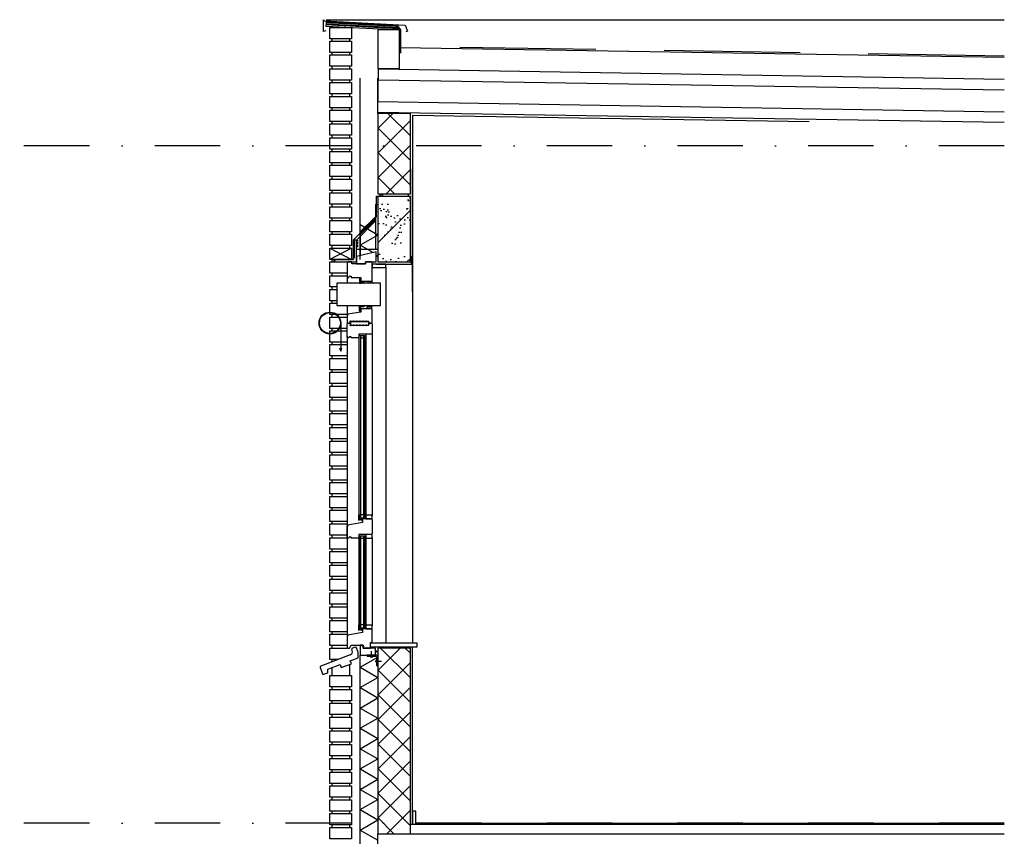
# Model space of a CAD drawing. Extents: x 0 to 140000, y 0 to 84100.
# Tile 28 of 36: x 112664 to 117185, y 13612 to 17361. Entities that reach past the tile are written whole.
import ezdxf

# ---------------------------------------------------------------- set-up
doc = ezdxf.new("R2010")
doc.units = 0
doc.header["$LTSCALE"] = 100
doc.header["$MEASUREMENT"] = 0
for name, pattern in [('B0201', [50, 31.25, -6.25, 6.25, -6.25]), ('B0701', [9.375, 6.25, -3.125]), ('B0702', [4.6875, 3.125, -1.5625]), ('DASHDOTX2', [2, 1, -0.5, 0, -0.5])]:
    doc.linetypes.add(name, pattern=pattern)
doc.layers.get('0').update_dxf_attribs({"linetype": 'CONTINUOUS'})
for name, color, linetype in [('AA$8A---_HULPLIJNEN', 1, 'CONTINUOUS'), ('AA21K---_ISOLATIE', 1, 'CONTINUOUS'), ('AA28----_ARCEER', 2, 'CONTINUOUS'), ('AI31----_BUITENKOZ', 7, 'CONTINUOUS'), ('AL$1A---_ARCEER', 7, 'CONTINUOUS'), ('AL$7A---_STRAMIEN', 42, 'B0201'), ('AL$8A---_HULPLIJNEN', 1, 'CONTINUOUS'), ('AL21----_BUITENWAND', 2, 'CONTINUOUS'), ('AL21K---_ISOLATIE', 1, 'CONTINUOUS'), ('AL23----_ARCEER', 3, 'CONTINUOUS'), ('AL23----_VLOEREN', 7, 'CONTINUOUS'), ('AL27K---_ISOLATIE', 7, 'CONTINUOUS'), ('AL28----_KONSTRUKTIE', 3, 'CONTINUOUS'), ('AL28MH--_METAAL', 2, 'CONTINUOUS'), ('AL31----_BUITENKOZIJ', 7, 'CONTINUOUS'), ('AL41----_BUITENWANDA', 3, 'CONTINUOUS'), ('AL43----_VLOERAFW', 1, 'CONTINUOUS'), ('AL47----_DAKAFW', 1, 'CONTINUOUS'), ('AT$1A---_TEKST', 2, 'CONTINUOUS'), ('DICHTING', 3, 'B0702'), ('LIJM', 1, 'CONTINUOUS')]:
    doc.layers.add(name, color=color, linetype=linetype)
pattern_1 = [(45, (95528.65, -5990.15), (-56.56854, 56.56854), []), (135, (95528.65, -5990.15), (-56.56854, -56.56854), [])]

# ---------------------------------------------------------------- blocks, each defined once
blk = doc.blocks.new('PH00-012')
at = {"layer": 'AA28----_ARCEER'}
for p, q in [((50, 0), (50, -129.7)), ((50, -129.7), (45.2, -115.9)), ((50, -129.7), (54.8, -115.9))]:
    blk.add_line(p, q, dxfattribs=at)
at = {"layer": 'AL31----_BUITENKOZIJ', "linetype": 'CONTINUOUS'}
for radius in [50, 48]:
    blk.add_circle((0, 0), radius, dxfattribs=at)
blk = doc.blocks.new('AD28HGHC')
at = {"color": 0, "linetype": 'BYBLOCK'}
blk.add_lwpolyline([(-14, -14), (36, -14), (36, -12.5, 0.414214), (32.5, -9), (-2, -9, -0.414214), (-9, -2), (-9, 32.5, 0.414214), (-12.5, 36), (-14, 36)], format="xyb", close=True, dxfattribs=at)
blk = doc.blocks.new('AH310055')
at = {"layer": 'AL41----_BUITENWANDA'}
for p, q in [((147.7, 96.5), (12.6, 45.1)), ((156.8, 116.9), (154.9, 122.3)), ((170, 131.4), (158.1, 126.9)), ((183.5, 108.4), (176.7, 126.7)), ((183.5, 83.1), (183.5, 108.4)), ((45.5, 30.8), (101.6, 52.1)), ((101.6, 52.1), (106.9, 38)), ((106.9, 38), (153, 55.5)), ((147.7, 69.5), (183.5, 83.1)), ((153, 55.5), (147.7, 69.5)), ((9.7, 38.7), (22.1, 5.9)), ((22.1, 5.9), (45.5, 14.8)), ((45.5, 14.8), (45.5, 30.8))]:
    blk.add_line(p, q, dxfattribs=at)
for centre, radius, start, end in [((142.7, 110.9), 15.3, 289.0161, 23.1818), ((159.9, 122.3), 5, 110.7376, 179.8315), ((171.7, 126.7), 5, 359.8315, 110.7376), ((14.4, 40.4), 5, 110.7376, 200.7376)]:
    blk.add_arc(centre, radius, start, end, dxfattribs=at)
blk = doc.blocks.new('281LGPH')
at = {"layer": 'AL28MH--_METAAL'}
blk.add_lwpolyline([(100, 0), (100, 4, 0.414214), (94, 10), (22, 10, -0.414214), (10, 22), (10, 94, 0.414214), (4, 100), (0, 100), (0, 0)], format="xyb", close=True, dxfattribs=at)
blk = doc.blocks.new('ARC890')
at = {"color": 0}
for q in [(-52, -45), (52, -45)]:
    blk.add_line((0, 45), q, dxfattribs=at)

msp = doc.modelspace()

# ---------------------------------------------------------------- hatches: boundary and pattern name
at = {"layer": 'AA$8A---_HULPLIJNEN'}
h = msp.add_hatch(dxfattribs=at)
h.set_pattern_fill('PREFAB2', color=256, scale=200, style=0)
h.set_pattern_definition(pattern_1)
h.paths.add_polyline_path([(114308, 16562.2), (114458, 16562.2), (114458, 16931.1), (114308, 16931.1)])
h = msp.add_hatch(dxfattribs=at)
h.set_pattern_fill('PREFAB3', color=256, scale=250, style=0)
h.set_pattern_definition([(0, (95568.65, -5880.15), (147.5, 107.5), [0, -60, 0, -80, 0, -140]), (10, (95671.15, -5765.15), (82.7218, 207.5171), [0, -155, 0, -35, 0, -132.5]), (20, (95586.15, -5790.15), (52.685, 242.6531), [0, -107.5, 0, -72.5, 0, -157.5]), (30, (95683.65, -5815.15), (5.9327, 199.7243), [0, -140, 0, -177.5, 0, -127.5]), (40, (95641.15, -5840.15), (70.0209, 212.13987), [0, -102.5, 0, -82.5, 0, -142.5]), (50, (95746.15, -5865.15), (-38.52095, 156.3366), [0, -30, 0, -197.5, 0, -117.5]), (60, (95698.65, -5890.15), (-37.5593, 269.9455), [0, -37.5, 0, -117.5, 0, -135]), (70, (95638.65, -5915.15), (-70.44244, 142.6985), [0, -70, 0, -80, 0, -182.5]), (80, (95656.15, -5940.15), (-85.4692, 177.5388), [0, -90, 0, -107.5]), (90, (95763.65, -5965.15), (-167.5, 115), [0, -137.5, 0, -77.5, 0, -182.5]), (100, (95553.65, -5940.15), (-151.4735, 67.2181), [0, -70, 0, -145, 0, -165]), (110, (95578.65, -5915.15), (-156.81115, 123.83563), [0, -120, 0, -95, 0, -132.5]), (120, (95603.65, -5890.15), (-222.9839, 76.2195), [0, -165, 0, -52.5, 0, -190]), (130, (95628.65, -5865.15), (-165.16337, -1.52075), [0, -95, 0, -35, 0, -195]), (140, (95653.65, -5840.15), (-259.7095, -33.3688), [0, -27.5, 0, -145, 0, -120]), (150, (95678.65, -5815.15), (-200.9984, -83.1394), [0, -70, 0, -82.5, 0, -160]), (160, (95703.65, -5790.15), (-247.3775, -138.7602), [0, -147.5, 0, -60, 0, -102.5]), (170, (95728.65, -5765.15), (-121.19774, -125.8664), [0, -95, 0, -55, 0, -192.5]), (45, (95528.65, -5990.15), (-110.87434, 110.87434), [])])
h.paths.add_polyline_path([(114308, 16249.2), (114458, 16249.2), (114458, 16549.2), (114308, 16549.2)])
h = msp.add_hatch(dxfattribs=at)
h.set_pattern_fill('PREFAB2', color=256, scale=200, style=0)
h.set_pattern_definition(pattern_1)
h.paths.add_polyline_path([(114308, 13622.6), (114458, 13622.6), (114458, 14475.9), (114308, 14475.9)])

# ---------------------------------------------------------------- linework, layer by layer
at = {"color": 1}
msp.add_line((114228, 12998.8), (114228, 14443.9), dxfattribs=at)
at = {"color": 1, "linetype": 'CONTINUOUS'}
for p, q in [((114228, 14387.6), (114308, 14434.9)), ((114228, 14387.6), (114308, 14341.4)), ((114228, 14295.2), (114308, 14341.4)), ((114228, 14295.2), (114308, 14247.8)), ((114228, 14200.5), (114308, 14247.8)), ((114228, 14200.5), (114308, 14154.3)), ((114228, 14108.1), (114308, 14154.3)), ((114228, 14108.1), (114308, 14060.8)), ((114228, 14013.4), (114308, 14060.8)), ((114228, 14013.4), (114308, 13967.2)), ((114228, 13921.1), (114308, 13967.2)), ((114228, 13921.1), (114308, 13873.7)), ((114228, 13826.4), (114308, 13873.7)), ((114228, 13826.4), (114308, 13780.2)), ((114228, 13734), (114308, 13780.2)), ((114228, 13734), (114308, 13686.6)), ((114228, 13734), (114308, 13686.6)), ((114228, 13639.3), (114308, 13686.6)), ((114228, 13639.3), (114308, 13593.1))]:
    msp.add_line(p, q, dxfattribs=at)
msp.add_lwpolyline([(114069.2, 17310.2), (114058.7, 17307.2), (114058.7, 17361.3), (114063.2, 17356.4), (114434.4, 17336.9), (114445.3, 17308.5), (114437.9, 17305)])
at = {"color": 0, "elevation": 0}
msp.add_lwpolyline([(114223.3, 15074.6, -0.414214), (114223.8, 15074.1, -0.414214), (114223.3, 15073.6), (114222.8, 15073.6), (114222.8, 15066.6), (114234, 15066.6), (114234, 15069.6), (114232.5, 15069.6), (114232.5, 15070.6), (114250, 15070.6), (114250, 15068.6), (114238.5, 15068.6), (114238.5, 15067.1), (114237.5, 15067.1), (114237.5, 15068.6), (114235.5, 15068.6), (114235.5, 15063.1), (114238, 15063.1), (114238, 15062.1), (114234, 15062.1), (114234, 15065.1), (114222.8, 15065.1), (114222, 15062.1), (114221, 15062.1), (114221, 15087.3, -0.339454), (114221.8, 15088.3), (114222.8, 15088.6), (114222.8, 15074.6)], format="xyb", close=True, dxfattribs=at)
at = {"color": 0}
msp.add_lwpolyline([(114223.3, 14569.6, -0.414214), (114223.8, 14569.1, -0.414214), (114223.3, 14568.6), (114222.8, 14568.6), (114222.8, 14561.6), (114234, 14561.6), (114234, 14564.6), (114232.5, 14564.6), (114232.5, 14565.6), (114250, 14565.6), (114250, 14563.6), (114238.5, 14563.6), (114238.5, 14562.1), (114237.5, 14562.1), (114237.5, 14563.6), (114235.5, 14563.6), (114235.5, 14558.1), (114238, 14558.1), (114238, 14557.1), (114234, 14557.1), (114234, 14560.1), (114222.8, 14560.1), (114222, 14557.1), (114221, 14557.1), (114221, 14582.3, -0.339454), (114221.8, 14583.3), (114222.8, 14583.6), (114222.8, 14569.6)], format="xyb", close=True, dxfattribs=at)
at = {"layer": 'AI31----_BUITENKOZ', "linetype": 'CONTINUOUS'}
msp.add_lwpolyline([(114279, 16034.2), (114259, 16034.2), (114259, 16042.2), (114279, 16042.2)], close=True, dxfattribs=at)
for centre, radius, start, end in [((114266.5, 16045.2), 3.75, 126.8699, 233.1301), ((114271.6, 16045.2), 3.75, 306.8699, 53.1301), ((114285.5, 16042.5), 6.5, 117.7958, 182.2042)]:
    msp.add_arc(centre, radius, start, end, dxfattribs=at)
at = {"layer": 'AL$1A---_ARCEER'}
for p, q in [((114218, 16345.6), (114210, 16345.6)), ((114218, 16338.6), (114210, 16338.6)), ((114218, 16331.6), (114210, 16331.6)), ((114218, 16324.6), (114210, 16324.6)), ((114218, 16317.6), (114210, 16317.6))]:
    msp.add_line(p, q, dxfattribs=at)
at = {"layer": 'AL$7A---_STRAMIEN', "color": 1, "linetype": 'DASHDOTX2', "ltscale": 3}
for p, q in [((117184.8, 16782.3), (112664.3, 16782.3)), ((117184.8, 13672.6), (112664.3, 13672.6))]:
    msp.add_line(p, q, dxfattribs=at)
at = {"layer": 'AL$8A---_HULPLIJNEN'}
for p, q in [((114308, 16931.1), (114308, 17092.6)), ((114468, 16112.6), (114468, 16676.9)), ((114468, 16240.4), (114468, 16570.3)), ((114468, 13667.6), (114468, 14479.9))]:
    msp.add_line(p, q, dxfattribs=at)
at = {"layer": 'AL$8A---_HULPLIJNEN', "color": 2}
msp.add_lwpolyline([(114459.6, 16275), (114459.6, 16249.2), (114467.7, 16241.2, -1), (114466.1, 16239.6), (114458, 16247.6), (114432.3, 16247.6)], format="xyb", dxfattribs=at)
at = {"layer": 'AL21----_BUITENWAND', "color": 42}
for p, q in [((114071.6, 17361.1), (117184.8, 17361.1)), ((114098, 16260.6), (114098, 16249.2)), ((114098, 16197.2), (114098, 16185.9)), ((114098, 16133.9), (114098, 16122.6)), ((114098, 16070.6), (114098, 16059.2)), ((114098, 16007.2), (114098, 15995.9)), ((114168, 16007.2), (114130.1, 16007.2)), ((114098, 15943.9), (114098, 15932.6)), ((114168, 15943.9), (114122.4, 15943.9)), ((114098, 15880.6), (114098, 15869.2)), ((114098, 15880.6), (114098, 15869.2)), ((114098, 15817.2), (114098, 15805.9)), ((114098, 15753.9), (114098, 15742.6)), ((114098, 15753.9), (114098, 15742.6)), ((114098, 15690.6), (114098, 15679.2)), ((114098, 15627.2), (114098, 15615.9)), ((114098, 15563.9), (114098, 15552.6)), ((114098, 15500.6), (114098, 15489.2)), ((114098, 15437.2), (114098, 15425.9)), ((114098, 15373.9), (114098, 15362.6)), ((114098, 15310.6), (114098, 15299.2)), ((114098, 15247.2), (114098, 15235.9)), ((114098, 15183.9), (114098, 15172.6)), ((114098, 15120.6), (114098, 15109.2)), ((114098, 15057.2), (114098, 15045.9)), ((114098, 14993.9), (114098, 14982.6)), ((114098, 14930.6), (114098, 14919.2)), ((114098, 14867.2), (114098, 14855.9)), ((114098, 14803.9), (114098, 14792.6)), ((114098, 14740.6), (114098, 14729.2)), ((114098, 14677.2), (114098, 14665.9)), ((114098, 14613.9), (114098, 14602.6)), ((114098, 14550.6), (114098, 14539.2)), ((114098, 14487.2), (114098, 14475.9)), ((114098, 14423.9), (114098, 14412.6))]:
    msp.add_line(p, q, dxfattribs=at)
at = {"layer": 'AL21----_BUITENWAND'}
for p, q in [((114088, 17325.9), (114188, 17325.9)), ((114458, 16931.1), (114308, 16931.1))]:
    msp.add_line(p, q, dxfattribs=at)
at = {"layer": 'AL21----_BUITENWAND', "color": 1}
for p, q in [((114098, 17273.9), (114098, 17262.6)), ((114098, 17273.9), (114098, 17262.6)), ((114178, 17273.9), (114178, 17262.6)), ((114178, 17273.9), (114178, 17262.6)), ((114098, 17210.6), (114098, 17199.2)), ((114098, 17210.6), (114098, 17199.2)), ((114178, 17210.6), (114178, 17199.2)), ((114178, 17210.6), (114178, 17199.2)), ((114098, 17147.2), (114098, 17135.9)), ((114098, 17147.2), (114098, 17135.9)), ((114178, 17147.2), (114178, 17135.9)), ((114178, 17147.2), (114178, 17135.9)), ((114098, 17083.9), (114098, 17072.6)), ((114098, 17083.9), (114098, 17072.6)), ((114178, 17083.9), (114178, 17072.6)), ((114178, 17083.9), (114178, 17072.6)), ((114098, 17020.6), (114098, 17009.2)), ((114098, 17020.6), (114098, 17009.2)), ((114178, 17020.6), (114178, 17009.2)), ((114178, 17020.6), (114178, 17009.2)), ((114098, 16957.2), (114098, 16945.9)), ((114098, 16957.2), (114098, 16945.9)), ((114178, 16957.2), (114178, 16945.9)), ((114178, 16957.2), (114178, 16945.9)), ((114098, 16893.9), (114098, 16882.6)), ((114098, 16893.9), (114098, 16882.6)), ((114178, 16893.9), (114178, 16882.6)), ((114178, 16893.9), (114178, 16882.6)), ((114098, 16830.6), (114098, 16819.2)), ((114098, 16830.6), (114098, 16819.2)), ((114098, 16830.6), (114098, 16819.2)), ((114098, 16830.6), (114098, 16819.2)), ((114178, 16830.6), (114178, 16819.2)), ((114178, 16830.6), (114178, 16819.2)), ((114178, 16830.6), (114178, 16819.2)), ((114178, 16830.6), (114178, 16819.2)), ((114098, 16767.2), (114098, 16755.9)), ((114098, 16767.2), (114098, 16755.9)), ((114098, 16767.2), (114098, 16755.9)), ((114098, 16767.2), (114098, 16755.9)), ((114178, 16767.2), (114178, 16755.9)), ((114178, 16767.2), (114178, 16755.9)), ((114178, 16767.2), (114178, 16755.9)), ((114178, 16767.2), (114178, 16755.9)), ((114098, 16703.9), (114098, 16692.6)), ((114098, 16703.9), (114098, 16692.6)), ((114178, 16703.9), (114178, 16692.6)), ((114178, 16703.9), (114178, 16692.6)), ((114098, 16640.6), (114098, 16629.2)), ((114098, 16640.6), (114098, 16629.2)), ((114098, 16640.6), (114098, 16629.2)), ((114178, 16640.6), (114178, 16629.2)), ((114178, 16640.6), (114178, 16629.2)), ((114178, 16640.6), (114178, 16629.2)), ((114098, 16577.2), (114098, 16565.9)), ((114098, 16577.2), (114098, 16565.9)), ((114098, 16577.2), (114098, 16565.9)), ((114178, 16577.2), (114178, 16565.9)), ((114178, 16577.2), (114178, 16565.9)), ((114178, 16577.2), (114178, 16565.9)), ((114318, 16562.2), (114318, 16549.2)), ((114448, 16562.2), (114448, 16549.2)), ((114098, 16513.9), (114098, 16502.6)), ((114178, 16513.9), (114178, 16502.6)), ((114098, 16450.6), (114098, 16439.2)), ((114178, 16450.6), (114178, 16439.2)), ((114098, 16387.2), (114098, 16375.9)), ((114178, 16387.2), (114178, 16375.9)), ((114098, 16323.9), (114098, 16312.6)), ((114178, 16323.9), (114178, 16312.6)), ((114098, 14384.8), (114098, 14349.2)), ((114178, 14396.9), (114178, 14349.2)), ((114098, 14297.2), (114098, 14285.9)), ((114178, 14297.2), (114178, 14285.9)), ((114098, 14233.9), (114098, 14222.6)), ((114178, 14233.9), (114178, 14222.6)), ((114098, 14170.6), (114098, 14159.2)), ((114178, 14170.6), (114178, 14159.2)), ((114098, 14107.2), (114098, 14095.9)), ((114178, 14107.2), (114178, 14095.9)), ((114098, 14043.9), (114098, 14032.6)), ((114178, 14043.9), (114178, 14032.6)), ((114098, 13980.6), (114098, 13969.2)), ((114178, 13980.6), (114178, 13969.2)), ((114098, 13917.2), (114098, 13905.9)), ((114178, 13917.2), (114178, 13905.9)), ((114098, 13853.9), (114098, 13842.6)), ((114178, 13853.9), (114178, 13842.6)), ((114098, 13790.6), (114098, 13779.2)), ((114178, 13790.6), (114178, 13779.2)), ((114098, 13727.2), (114098, 13715.9)), ((114178, 13727.2), (114178, 13715.9)), ((114098, 13663.9), (114098, 13652.6)), ((114178, 13663.9), (114178, 13652.6))]:
    msp.add_line(p, q, dxfattribs=at)
at = {"layer": 'AL21----_BUITENWAND', "color": 1, "linetype": 'CONTINUOUS'}
for p, q in [((114188, 16312.6), (114088, 16260.6)), ((114088, 16312.6), (114188, 16260.6))]:
    msp.add_line(p, q, dxfattribs=at)
at = {"layer": 'AL21----_BUITENWAND'}
for points in [[(114188, 17273.9), (114088, 17273.9), (114088, 17325.9), (114188, 17325.9)], [(114188, 17273.9), (114088, 17273.9), (114088, 17325.9), (114188, 17325.9)], [(114308, 17137.2), (114408, 17137.2), (114408, 17314.4), (114308, 17314.4)], [(114188, 17210.6), (114088, 17210.6), (114088, 17262.6), (114188, 17262.6)], [(114188, 17210.6), (114088, 17210.6), (114088, 17262.6), (114188, 17262.6)], [(114188, 17147.2), (114088, 17147.2), (114088, 17199.2), (114188, 17199.2)], [(114188, 17147.2), (114088, 17147.2), (114088, 17199.2), (114188, 17199.2)], [(114188, 17083.9), (114088, 17083.9), (114088, 17135.9), (114188, 17135.9)], [(114188, 17083.9), (114088, 17083.9), (114088, 17135.9), (114188, 17135.9)], [(114188, 17020.6), (114088, 17020.6), (114088, 17072.6), (114188, 17072.6)], [(114188, 17020.6), (114088, 17020.6), (114088, 17072.6), (114188, 17072.6)], [(114188, 16957.2), (114088, 16957.2), (114088, 17009.2), (114188, 17009.2)], [(114188, 16957.2), (114088, 16957.2), (114088, 17009.2), (114188, 17009.2)], [(114188, 16893.9), (114088, 16893.9), (114088, 16945.9), (114188, 16945.9)], [(114188, 16893.9), (114088, 16893.9), (114088, 16945.9), (114188, 16945.9)], [(114308, 16562.2), (114458, 16562.2), (114458, 16931.1), (114308, 16931.1)], [(114188, 16830.6), (114088, 16830.6), (114088, 16882.6), (114188, 16882.6)], [(114188, 16830.6), (114088, 16830.6), (114088, 16882.6), (114188, 16882.6)], [(114188, 16767.2), (114088, 16767.2), (114088, 16819.2), (114188, 16819.2)], [(114188, 16767.2), (114088, 16767.2), (114088, 16819.2), (114188, 16819.2)], [(114188, 16767.2), (114088, 16767.2), (114088, 16819.2), (114188, 16819.2)], [(114188, 16767.2), (114088, 16767.2), (114088, 16819.2), (114188, 16819.2)], [(114188, 16703.9), (114088, 16703.9), (114088, 16755.9), (114188, 16755.9)], [(114188, 16703.9), (114088, 16703.9), (114088, 16755.9), (114188, 16755.9)], [(114188, 16640.6), (114088, 16640.6), (114088, 16692.6), (114188, 16692.6)], [(114188, 16640.6), (114088, 16640.6), (114088, 16692.6), (114188, 16692.6)], [(114188, 16577.2), (114088, 16577.2), (114088, 16629.2), (114188, 16629.2)], [(114188, 16577.2), (114088, 16577.2), (114088, 16629.2), (114188, 16629.2)], [(114188, 16577.2), (114088, 16577.2), (114088, 16629.2), (114188, 16629.2)], [(114188, 16513.9), (114088, 16513.9), (114088, 16565.9), (114188, 16565.9)], [(114188, 16450.6), (114088, 16450.6), (114088, 16502.6), (114188, 16502.6)], [(114188, 16387.2), (114088, 16387.2), (114088, 16439.2), (114188, 16439.2)], [(114188, 16323.9), (114088, 16323.9), (114088, 16375.9), (114188, 16375.9)], [(114188, 16260.6), (114088, 16260.6), (114088, 16312.6), (114188, 16312.6)], [(114308, 13622.6), (114458, 13622.6), (114458, 14475.9), (114308, 14475.9)], [(114188, 14297.2), (114088, 14297.2), (114088, 14349.2), (114188, 14349.2)], [(114188, 14233.9), (114088, 14233.9), (114088, 14285.9), (114188, 14285.9)], [(114188, 14170.6), (114088, 14170.6), (114088, 14222.6), (114188, 14222.6)], [(114188, 14107.2), (114088, 14107.2), (114088, 14159.2), (114188, 14159.2)], [(114188, 14043.9), (114088, 14043.9), (114088, 14095.9), (114188, 14095.9)], [(114188, 13980.6), (114088, 13980.6), (114088, 14032.6), (114188, 14032.6)], [(114188, 13917.2), (114088, 13917.2), (114088, 13969.2), (114188, 13969.2)], [(114188, 13853.9), (114088, 13853.9), (114088, 13905.9), (114188, 13905.9)], [(114188, 13790.6), (114088, 13790.6), (114088, 13842.6), (114188, 13842.6)], [(114188, 13727.2), (114088, 13727.2), (114088, 13779.2), (114188, 13779.2)], [(114188, 13663.9), (114088, 13663.9), (114088, 13715.9), (114188, 13715.9)], [(114468, 13667.6), (114483, 13667.6), (114483, 13727.6), (114468, 13727.6)], [(114188, 13600.6), (114088, 13600.6), (114088, 13652.6), (114188, 13652.6)]]:
    msp.add_lwpolyline(points, close=True, dxfattribs=at)
at = {"layer": 'AL21----_BUITENWAND', "color": 42}
for points in [[(114168, 16197.2), (114088, 16197.2), (114088, 16249.2), (114168, 16249.2)], [(114120.5, 16133.9), (114088, 16133.9), (114088, 16185.9), (114168, 16185.9)], [(114120.5, 16070.6), (114088, 16070.6), (114088, 16122.6), (114120.5, 16122.6)], [(114168, 16007.2), (114088, 16007.2), (114088, 16059.2), (114120.5, 16059.2)], [(114088, 16030.2), (114088, 16059.2), (114120.5, 16059.2)], [(114168, 15943.9), (114088, 15943.9), (114088, 15995.9), (114168, 15995.9)], [(114135.5, 15995.9), (114168, 15995.9)], [(114168, 15880.6), (114088, 15880.6), (114088, 15932.6), (114168, 15932.6)], [(114168, 15817.2), (114088, 15817.2), (114088, 15869.2), (114168, 15869.2)], [(114168, 15753.9), (114088, 15753.9), (114088, 15805.9), (114168, 15805.9)], [(114168, 15690.6), (114088, 15690.6), (114088, 15742.6), (114168, 15742.6)], [(114168, 15627.2), (114088, 15627.2), (114088, 15679.2), (114168, 15679.2)], [(114168, 15563.9), (114088, 15563.9), (114088, 15615.9), (114168, 15615.9)], [(114168, 15500.6), (114088, 15500.6), (114088, 15552.6), (114168, 15552.6)], [(114168, 15437.2), (114088, 15437.2), (114088, 15489.2), (114168, 15489.2)], [(114168, 15373.9), (114088, 15373.9), (114088, 15425.9), (114168, 15425.9)], [(114168, 15310.6), (114088, 15310.6), (114088, 15362.6), (114168, 15362.6)], [(114168, 15247.2), (114088, 15247.2), (114088, 15299.2), (114168, 15299.2)], [(114168, 15183.9), (114088, 15183.9), (114088, 15235.9), (114168, 15235.9)], [(114168, 15120.6), (114088, 15120.6), (114088, 15172.6), (114168, 15172.6)], [(114168, 15057.2), (114088, 15057.2), (114088, 15109.2), (114168, 15109.2)], [(114168, 14993.9), (114088, 14993.9), (114088, 15045.9), (114168, 15045.9)], [(114168, 14930.6), (114088, 14930.6), (114088, 14982.6), (114168, 14982.6)], [(114168, 14867.2), (114088, 14867.2), (114088, 14919.2), (114168, 14919.2)], [(114168, 14803.9), (114088, 14803.9), (114088, 14855.9), (114168, 14855.9)], [(114168, 14740.6), (114088, 14740.6), (114088, 14792.6), (114168, 14792.6)], [(114168, 14677.2), (114088, 14677.2), (114088, 14729.2), (114168, 14729.2)], [(114168, 14613.9), (114088, 14613.9), (114088, 14665.9), (114168, 14665.9)], [(114168, 14550.6), (114088, 14550.6), (114088, 14602.6), (114168, 14602.6)], [(114168, 14487.2), (114088, 14487.2), (114088, 14539.2), (114168, 14539.2)], [(114127.4, 14423.9), (114088, 14423.9), (114088, 14475.9), (114168, 14475.9)]]:
    msp.add_lwpolyline(points, dxfattribs=at)
at = {"layer": 'AL21K---_ISOLATIE', "color": 1}
msp.add_line((114228, 16260.1), (114228, 17092.6), dxfattribs=at)
at = {"layer": 'AL21K---_ISOLATIE', "color": 7}
for p, q in [((114228, 16386.8), (114298, 16456.8)), ((114228, 16375.2), (114298, 16445.2))]:
    msp.add_line(p, q, dxfattribs=at)
at = {"layer": 'AL21K---_ISOLATIE'}
for p, q in [((114284.3, 16293.9), (114228, 16326.4)), ((114245, 15898.6), (114231, 15898.6)), ((114245, 15087.1), (114231, 15087.1)), ((114245, 14978.9), (114231, 14978.9)), ((114245, 14582.1), (114231, 14582.1))]:
    msp.add_line(p, q, dxfattribs=at)
at = {"layer": 'AL21K---_ISOLATIE', "color": 1, "linetype": 'CONTINUOUS'}
for p, q in [((114221, 15917.2), (114221, 15087.3)), ((114221, 14980.6), (114221, 14582.1))]:
    msp.add_line(p, q, dxfattribs=at)
at = {"layer": 'AL21K---_ISOLATIE', "color": 7}
msp.add_lwpolyline([(114228, 16375.2), (114228, 16277.7)], dxfattribs=at)
at = {"layer": 'AL23----_ARCEER', "color": 1, "linetype": 'CONTINUOUS'}
for p, q in [((114403.3, 17319.6), (114070.3, 17337.1)), ((114070.6, 17342.1), (114398.6, 17324.9))]:
    msp.add_line(p, q, dxfattribs=at)
at = {"layer": 'AL23----_ARCEER', "color": 1}
for p, q in [((114310.4, 17084.9), (117184.8, 17038.8)), ((114308.8, 16985), (117184.8, 16938.8))]:
    msp.add_line(p, q, dxfattribs=at)
at = {"layer": 'AL23----_VLOEREN'}
msp.add_line((114458, 13667.6), (117184.8, 13667.6), dxfattribs=at)
for points in [[(117184.8, 16888.8), (114308, 16935), (114311.2, 17134.9), (117184.8, 17088.8)], [(117184.8, 13422.6), (114308, 13422.6), (114308, 13622.6)], [(114308, 13622.6), (117184.8, 13622.6)]]:
    msp.add_lwpolyline(points, dxfattribs=at)
at = {"layer": 'AL27K---_ISOLATIE'}
msp.add_line((114408, 17233.4), (117184.8, 17188.8), dxfattribs=at)
at = {"layer": 'AL28----_KONSTRUKTIE'}
for q in [(114308, 16512.2), (114298, 16306.7)]:
    msp.add_line((114298, 16512.2), q, dxfattribs=at)
at = {"layer": 'AL28----_KONSTRUKTIE', "color": 2}
for p, q in [((114210, 16349.2), (114298, 16437.2)), ((114308, 16306.7), (114210, 16306.7))]:
    msp.add_line(p, q, dxfattribs=at)
at = {"layer": 'AL28----_KONSTRUKTIE', "color": 1, "linetype": 'CONTINUOUS'}
for q in [(114468, 14500.2), (114468, 15698.8)]:
    msp.add_line((114468, 16239.2), q, dxfattribs=at)
at = {"layer": 'AL28----_KONSTRUKTIE'}
msp.add_lwpolyline([(114308, 16249.2), (114458, 16249.2), (114458, 16549.2), (114308, 16549.2)], close=True, dxfattribs=at)
at = {"layer": 'AL31----_BUITENKOZIJ', "color": 1, "linetype": 'CONTINUOUS'}
for p, q in [((114345.8, 16227), (114345.8, 14499.9)), ((114345.8, 16227), (114345.8, 15698.8)), ((114168, 16181.2), (114168, 16151.2)), ((114168, 16048.2), (114168, 16005.2)), ((114254, 15917.2), (114254, 15085.6)), ((114282, 15917.2), (114282, 15082.6)), ((114168, 15907.5), (114168, 14983.6)), ((114168, 15903.2), (114168, 15698.8)), ((114226, 15911.2), (114249, 15911.2)), ((114226, 15074.5), (114249, 15074.5)), ((114168, 14980.6), (114168, 14531.3)), ((114226, 14991.5), (114249, 14991.5)), ((114254, 14980.6), (114254, 14580.6)), ((114282, 14983.6), (114282, 14577.6)), ((114226, 14569.5), (114249, 14569.5))]:
    msp.add_line(p, q, dxfattribs=at)
at = {"layer": 'AL31----_BUITENKOZIJ', "linetype": 'CONTINUOUS'}
for p, q in [((114279, 16034.2), (114230, 16034.2)), ((114230, 16034.2), (114230, 16018.2)), ((114279, 16034.2), (114282, 16031.2)), ((114279, 15068.6), (114238.5, 15068.6)), ((114238.5, 15068.6), (114238.5, 15052.6)), ((114279, 15068.6), (114282, 15065.6)), ((114171, 15039.8), (114168, 15036.3)), ((114238.5, 15052.6), (114171, 15039.8)), ((114279, 14563.6), (114238.5, 14563.6)), ((114238.5, 14563.6), (114238.5, 14547.6)), ((114279, 14563.6), (114282, 14560.6)), ((114282, 14501.1), (114282, 14560.6)), ((114171, 14534.8), (114168, 14531.3)), ((114168, 14531.3), (114168, 14478.9)), ((114238.5, 14547.6), (114171, 14534.8)), ((114168, 14478.9), (114171, 14475.9)), ((114171, 14475.9), (114178, 14475.9)), ((114178, 14475.9), (114186, 14489.9)), ((114186, 14489.9), (114241, 14489.9)), ((114241, 14489.9), (114241, 14475.9)), ((114241, 14475.9), (114275, 14475.9)), ((114275, 14475.9), (114275, 14501.1)), ((114275, 14501.1), (114282, 14501.1))]:
    msp.add_line(p, q, dxfattribs=at)
at = {"layer": 'AL31----_BUITENKOZIJ', "color": 1}
for p, q in [((114231, 15074.5), (114231, 15911.2)), ((114245, 15074.5), (114245, 15911.2)), ((114249, 15074.5), (114249, 15911.2)), ((114226, 14569.5), (114226, 14991.5)), ((114231, 14569.5), (114231, 14991.5)), ((114245, 14569.5), (114245, 14991.5)), ((114249, 14569.5), (114249, 14991.5))]:
    msp.add_line(p, q, dxfattribs=at)
at = {"layer": 'AL31----_BUITENKOZIJ'}
for p, q in [((114298, 14443.9), (114298, 14475.9)), ((114273.7, 14436.4), (114285, 14436.4)), ((114278.8, 14432.8), (114278.8, 14461.9)), ((114300.6, 14420.9), (114300.6, 14409.7)), ((114296.1, 14415.8), (114325.2, 14415.8))]:
    msp.add_line(p, q, dxfattribs=at)
for points in [[(114300.6, 16294.7), (114210, 16273.5), (114210, 16240.2), (114252, 16240.2), (114252, 16249.2), (114300.6, 16249.2)], [(114189, 16249.2), (114171, 16249.2), (114168, 16246.2), (114168, 16181.2), (114171, 16178.2), (114176, 16178.2), (114177.4, 16183.2), (114186, 16183.2), (114186, 16178.2), (114230, 16178.2), (114230, 16161.2), (114279, 16161.2), (114282, 16164.2), (114282, 16246.2), (114279, 16249.2), (114252, 16249.2), (114252, 16240.2), (114189, 16240.2)], [(114267, 15967.2), (114279, 15967.2), (114282, 15970.2), (114282, 16031.2), (114279, 16034.2), (114230, 16034.2), (114230, 16018.2), (114171, 16008.7), (114168, 16005.2), (114168, 15970.2), (114171, 15967.2), (114183, 15967.2), (114183, 15976.2), (114267, 15976.2)], [(114267, 15967.2), (114279, 15967.2), (114282, 15964.2), (114282, 15920.2), (114279, 15917.2), (114221, 15917.2), (114221, 15900.2), (114186, 15900.2), (114186, 15905.2), (114177.4, 15905.2), (114176, 15900.2), (114171, 15900.2), (114168, 15903.2), (114168, 15964.2), (114171, 15967.2), (114183, 15967.2), (114183, 15958.2), (114267, 15958.2)], [(114183, 15976.2), (114183, 15958.2), (114267, 15958.2), (114267, 15976.2), (114183, 15976.2)]]:
    msp.add_lwpolyline(points, close=True, dxfattribs=at)
at = {"layer": 'AL31----_BUITENKOZIJ', "linetype": 'CONTINUOUS'}
for points in [[(114282, 16239.2), (114282, 16224), (114342.8, 16224), (114345.8, 16227), (114345.8, 16239.2), (114314.1, 16239.2), (114314.1, 16239.2)], [(114320.5, 16151.2), (114120.5, 16151.2), (114120.5, 16048.2), (114320.5, 16048.2)], [(114230.5, 16154.2), (114230.5, 16153.2), (114229.5, 16153.2), (114229.5, 16152.2), (114231.5, 16152.2), (114231.5, 16154.2), (114242.5, 16154.2), (114242.5, 16152.2), (114244.5, 16152.2), (114244.5, 16153.2), (114243.5, 16153.2), (114243.5, 16154.2), (114244.5, 16154.2), (114244.5, 16156.2), (114227, 16156.2), (114227, 16176.2), (114225, 16176.2), (114225, 16152.2), (114227, 16152.2), (114227, 16154.2)], [(114227, 16174.7), (114230, 16174.7), (114230, 16164.7), (114227, 16164.7)], [(114230.5, 16045.2), (114230.5, 16046.2), (114229.5, 16046.2), (114229.5, 16047.2), (114231.5, 16047.2), (114231.5, 16045.2), (114242.5, 16045.2), (114242.5, 16047.2), (114244.5, 16047.2), (114244.5, 16046.2), (114243.5, 16046.2), (114243.5, 16045.2), (114244.5, 16045.2), (114244.5, 16043.2), (114227, 16043.2), (114227, 16023.2), (114225, 16023.2), (114225, 16047.2), (114227, 16047.2), (114227, 16045.2)], [(114227, 16033.2), (114230, 16033.2), (114230, 16023.2), (114227, 16023.2)], [(114254, 14563.6), (114279, 14563.6), (114282, 14566.6), (114282, 14577.6), (114279, 14580.6), (114254, 14580.6)]]:
    msp.add_lwpolyline(points, close=True, dxfattribs=at)
for points in [[(114229.5, 16151.2), (114229.5, 16153.2), (114230.5, 16153.2), (114230.5, 16154.2), (114228.5, 16154.2), (114228.5, 16151.2)], [(114244.5, 16151.2), (114244.5, 16153.2), (114243.5, 16153.2), (114243.5, 16154.2), (114245.5, 16154.2), (114245.5, 16151.2)], [(114261.5, 16151.2), (114261.5, 16153.2), (114262.5, 16153.2), (114262.5, 16154.2), (114260.5, 16154.2), (114260.5, 16151.2)], [(114276.5, 16151.2), (114276.5, 16153.2), (114275.5, 16153.2), (114275.5, 16154.2), (114277.5, 16154.2), (114277.5, 16151.2)], [(114229.5, 16048.2), (114229.5, 16046.2), (114230.5, 16046.2), (114230.5, 16045.2), (114228.5, 16045.2), (114228.5, 16048.2)], [(114244.5, 16048.2), (114244.5, 16046.2), (114243.5, 16046.2), (114243.5, 16045.2), (114245.5, 16045.2), (114245.5, 16048.2)], [(114261.5, 16048.2), (114261.5, 16046.2), (114262.5, 16046.2), (114262.5, 16045.2), (114260.5, 16045.2), (114260.5, 16048.2)], [(114276.5, 16048.2), (114276.5, 16046.2), (114275.5, 16046.2), (114275.5, 16045.2), (114277.5, 16045.2), (114277.5, 16048.2)], [(114239.3, 14489.9), (114228, 14489.9), (114228, 14443.9), (114298, 14443.9)], [(114298, 14475.9), (114241, 14475.9), (114241, 14488.9)], [(114488, 14479.9), (114287.1, 14479.9), (114287.1, 14479.9), (114275, 14479.9), (114275, 14499.9), (114485, 14499.9), (114488, 14499.9), (114488, 14479.9)]]:
    msp.add_lwpolyline(points, dxfattribs=at)
at = {"layer": 'AL31----_BUITENKOZIJ', "elevation": 0}
msp.add_lwpolyline([(114282, 15065.6), (114282, 15000.6), (114279, 14997.6), (114221, 14997.6), (114221, 14980.6), (114186, 14980.6), (114186, 14985.6), (114177.4, 14985.6), (114176, 14980.6), (114171, 14980.6), (114168, 14983.6), (114168, 15036.3)], dxfattribs=at)
at = {"layer": 'AL31----_BUITENKOZIJ', "linetype": 'CONTINUOUS', "elevation": 0}
for points in [[(114254, 15068.6), (114279, 15068.6), (114282, 15071.6), (114282, 15082.6), (114279, 15085.6), (114254, 15085.6)], [(114254, 14980.6), (114279, 14980.6), (114282, 14983.6), (114282, 14994.6), (114279, 14997.6), (114254, 14997.6)]]:
    msp.add_lwpolyline(points, close=True, dxfattribs=at)
at = {"layer": 'AL31----_BUITENKOZIJ', "linetype": 'CONTINUOUS'}
for centre, radius, start, end in [((114268.1, 16156.2), 5.67, 118.0725, 241.9275), ((114270, 16156.2), 5.67, 298.0725, 61.9275), ((114292.5, 16162), 12, 176.4726, 243.5274)]:
    msp.add_arc(centre, radius, start, end, dxfattribs=at)
at = {"layer": 'AL43----_VLOERAFW', "color": 1, "linetype": 'CONTINUOUS'}
for p, q in [((114302.7, 16239.2), (114466.9, 16239.2)), ((114483, 13672.6), (117184.8, 13672.6))]:
    msp.add_line(p, q, dxfattribs=at)
at = {"layer": 'AL43----_VLOERAFW'}
msp.add_lwpolyline([(116289.1, 16891.7), (114468, 16920.9), (114468, 16239.2)], dxfattribs=at)
at = {"layer": 'AL47----_DAKAFW', "color": 7, "linetype": 'B0701'}
for p, q in [((114398.6, 17333.1), (114069.2, 17350.4)), ((114398.6, 17333.1), (114412.7, 17315.3)), ((114412.7, 17315.3), (114412.6, 17208.1)), ((117184.8, 17194.1), (114413, 17238.6))]:
    msp.add_line(p, q, dxfattribs=at)
at = {"layer": 'AL47----_DAKAFW', "color": 2, "linetype": 'CONTINUOUS'}
msp.add_lwpolyline([(114070.1, 17332.1), (114408, 17314.4), (114393.9, 17330.1), (114070.8, 17347.1)], close=True, dxfattribs=at)
at = {"layer": 'AT$1A---_TEKST', "color": 2, "linetype": 'CONTINUOUS', "const_width": 5}
for points in [[(114300.6, 16276.5, 1), (114305.6, 16276.5, 1)], [(114300.6, 14460.1, 1), (114305.6, 14460.1, 1)]]:
    msp.add_lwpolyline(points, format="xyb", close=True, dxfattribs=at)
at = {"layer": 'DICHTING', "color": 4, "linetype": 'B0701'}
msp.add_lwpolyline([(114108.1, 16250.5), (114108.1, 16259.8), (114184, 16259.8), (114197, 16259.8), (114197, 16350.3), (114302.6, 16455.8), (114302.6, 16551.1), (114330.8, 16551.1), (114330.8, 16557.2), (114323.1, 16557.2)], dxfattribs=at)
at = {"layer": 'LIJM', "color": 2, "linetype": 'CONTINUOUS'}
for centre in [(114177, 15967.2), (114183, 15976.2), (114183, 15958.2), (114197, 15976.2), (114197, 15958.2), (114211.8, 15976.2), (114211.8, 15958.2), (114225.8, 15976.2), (114225.8, 15958.2), (114240.6, 15976.2), (114240.6, 15958.2), (114255.3, 15976.2), (114255.3, 15958.2), (114273, 15967.2), (114241, 14482.9), (114244, 14475.9), (114258.1, 14475.9), (114272.1, 14475.9)]:
    msp.add_circle(centre, 2.18, dxfattribs=at)

# ---------------------------------------------------------------- block references
at = {"rotation": 90}
msp.add_blockref('281LGPH', (114210, 16249.2), dxfattribs=at)
for name, p in [('PH00-012', (114088.7, 15968.5)), ('AH310055', (114034.1, 14348.1))]:
    msp.add_blockref(name, p)
at = {"layer": 'AA21K---_ISOLATIE', "xscale": 0.8888891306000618, "yscale": 0.8888891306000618, "zscale": 0.8888891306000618, "rotation": 270}
msp.add_blockref('ARC890', (114268, 16372.6), dxfattribs=at)
at = {"layer": 'AL28----_KONSTRUKTIE', "rotation": 180}
msp.add_blockref('AD28HGHC', (114294, 14429.9), dxfattribs=at)

doc.saveas('drawing.dxf')
